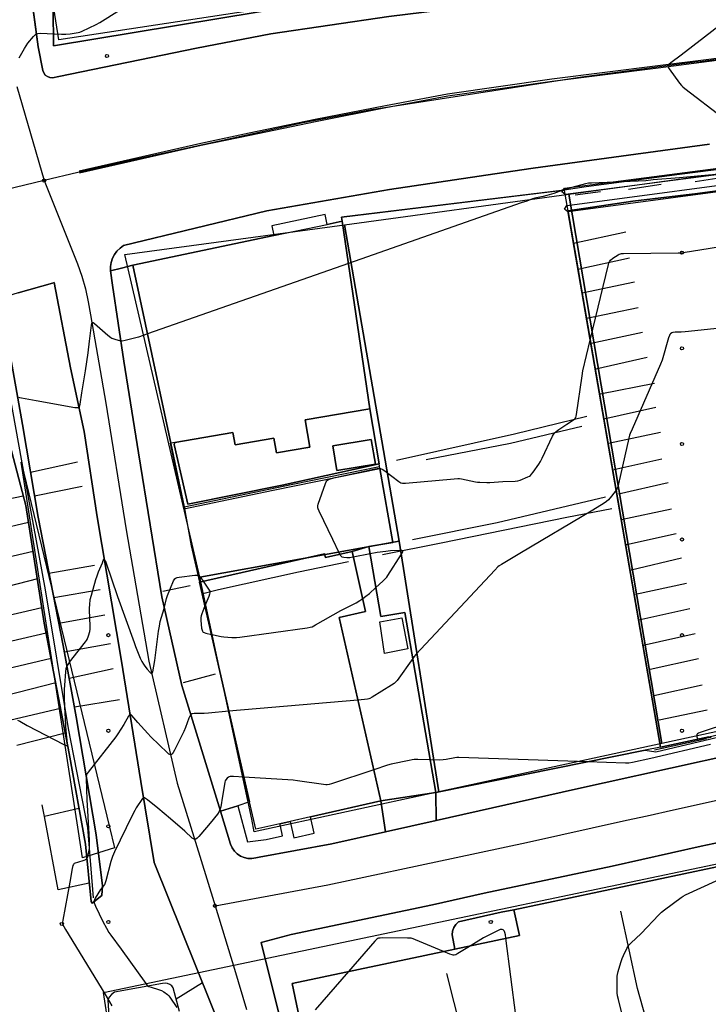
# Model space of a CAD drawing. Extents: x 0 to 85000, y -1 to 75000.
# Tile 30 of 147: x 38300 to 38516, y 61403 to 61712. Entities that reach past the tile are written whole.
import ezdxf

# ---------------------------------------------------------------- set-up
doc = ezdxf.new("R2010")
doc.units = 0
doc.header["$MEASUREMENT"] = 0
doc.header["$PDMODE"] = 33
doc.header["$PDSIZE"] = -3
for name, color, linetype in [('BOS3D_ACTIVE_POLY_CLIP', 227, 'CONTINUOUS'), ('BOS3D_PAVEMENT_MARKINGS_LI', 15, 'CONTINUOUS'), ('CONTOUR_CLIP', 120, 'CONTINUOUS'), ('DRIVEWAY_CLIP', 210, 'CONTINUOUS'), ('DTM_INFOTECHBREAKS_CLIP', 4, 'CONTINUOUS'), ('DTM_POINT', 158, 'CONTINUOUS'), ('FENCE_CLIP', 96, 'CONTINUOUS'), ('IMPERV_OTHER_CLIP', 126, 'CONTINUOUS'), ('PARCELS_FULL_17_CLIP', 7, 'CONTINUOUS'), ('PARKING_CLIP', 78, 'CONTINUOUS'), ('ROAD_CLIP', 197, 'CONTINUOUS'), ('SIDEWALK_CLIP', 78, 'CONTINUOUS'), ('SPOT_ELEV', 82, 'CONTINUOUS')]:
    doc.layers.add(name, color=color, linetype=linetype)

msp = doc.modelspace()

# ---------------------------------------------------------------- linework, layer by layer
at = {"layer": 'BOS3D_ACTIVE_POLY_CLIP'}
for points, elevation in [([(38539.69, 61666.09), (38471.55, 61657.18), (38471.37, 61657.31), (38470.43, 61658), (38470.81, 61658.51), (38471.28, 61659.16), (38539.51, 61668.09)], 14.33), ([(38541.29, 61660.97), (38472.33, 61651.72), (38472.3, 61651.72), (38471.18, 61652.54), (38472, 61653.66), (38472.03, 61653.7), (38541.02, 61662.95)], 14.33), ([(38395.95, 61361.28), (38385.72, 61409.56), (38436.77, 61420.38), (38457.06, 61424.67), (38455.37, 61432.66), (38570.93, 61457.14), (38580.12, 61413.81), (38606.85, 61290.48)], 47.5)]:
    msp.add_lwpolyline(points, dxfattribs=dict(at, elevation=elevation))
for points, elevation in [([(38472.33, 61651.72), (38501.32, 61483.74), (38496.59, 61482.79), (38430.86, 61469.54), (38421.11, 61526.03), (38413.63, 61524.74), (38409.84, 61546.67), (38417.33, 61547.96), (38413.32, 61571.22), (38413.08, 61572.61), (38410.09, 61589.91), (38401.51, 61648.77), (38401.24, 61650.05), (38470.81, 61658.51), (38471.16, 61658.56), (38471.37, 61657.31), (38472, 61653.66), (38472.28, 61652.05)], 44.5), ([(38410.09, 61589.91), (38389.87, 61586.43), (38391.35, 61577.88), (38380.82, 61576.06), (38380.02, 61580.68), (38367.84, 61578.58), (38367.17, 61582.51), (38348.95, 61579.37), (38347.65, 61579.14), (38335.75, 61634.99), (38380.06, 61644.27), (38396.73, 61647.77), (38401.51, 61648.77)], 28), ([(38411.89, 61572.56), (38399.83, 61570.55), (38398.55, 61578.26), (38410.6, 61580.27)], 19.5), ([(38404.56, 61545.09), (38408.81, 61526.35), (38400.49, 61524.46), (38413.57, 61466.87), (38391.5, 61461.86), (38385.14, 61460.42), (38381.94, 61459.69), (38374.34, 61457.96), (38372.39, 61466.54), (38356.72, 61535.52), (38395.96, 61544.43), (38396.24, 61543.21)], 31)]:
    msp.add_lwpolyline(points, close=True, dxfattribs=dict(at, elevation=elevation))
at = {"layer": 'BOS3D_PAVEMENT_MARKINGS_LI'}
for p, q in [((38490.48, 61645.34), (38474.05, 61641.8)), ((38475.44, 61633.75), (38491.65, 61637.33)), ((38493.24, 61629.65), (38476.74, 61626.17)), ((38494.36, 61621.58), (38478.2, 61618.22)), ((38479.63, 61610.48), (38495.74, 61613.99)), ((38497.13, 61605.98), (38481.02, 61602.36)), ((38482.45, 61594.62), (38499.52, 61597.94)), ((38499.94, 61590.34), (38483.55, 61586.71)), ((38501.38, 61582.49), (38485, 61579.02)), ((38303.66, 61570.05), (38318.45, 61573.26)), ((38486.71, 61570.91), (38501.81, 61574.25)), ((38503.72, 61566.67), (38488.2, 61563.11)), ((38304.89, 61562.65), (38319.9, 61565.65)), ((38283.62, 61558.82), (38301.39, 61562.62)), ((38504.84, 61558.39), (38489.05, 61555.09)), ((38303.03, 61554.24), (38284.8, 61549.85)), ((38490.69, 61547.36), (38506.28, 61550.76)), ((38304.47, 61545.11), (38286.55, 61541.04)), ((38507.97, 61543.07), (38492.19, 61539.24)), ((38309.44, 61538.38), (38323.76, 61540.89)), ((38305.81, 61536.59), (38288.81, 61532.17)), ((38310.93, 61530.73), (38325.53, 61533.19)), ((38345.16, 61532.64), (38353.72, 61534.48)), ((38509.52, 61535.12), (38493.46, 61531.66)), ((38307.24, 61527.49), (38289.86, 61523.43)), ((38510.53, 61527.16), (38494.58, 61523.59)), ((38326.98, 61525.11), (38312.54, 61522.51)), ((38308.61, 61519.49), (38291.8, 61515.61)), ((38512.28, 61519.31), (38495.96, 61515.69)), ((38314.25, 61513.64), (38328.73, 61516.31)), ((38310.12, 61511.54), (38294.22, 61507.83)), ((38513.29, 61511.46), (38498.14, 61508.06)), ((38315.78, 61505.39), (38329.62, 61508.37)), ((38351.65, 61504.01), (38361.72, 61506.77)), ((38311.56, 61503.93), (38295.72, 61499.84)), ((38499.31, 61499.94), (38514.47, 61503.34)), ((38331.62, 61498.61), (38317.46, 61496.34)), ((38313.08, 61495.92), (38297.5, 61492.22)), ((38515.96, 61495.33), (38500.96, 61492.21)), ((38314.57, 61488.09), (38299.37, 61484.23)), ((38308.04, 61461.95), (38307.35, 61465.63)), ((38318.87, 61464.5), (38308.04, 61461.95)), ((38357.64, 61409.77), (38349.42, 61404.64))]:
    msp.add_line(p, q, dxfattribs=at)
for points in [[(38595.33, 61709.8), (38590.74, 61709.18), (38579.65, 61707.78), (38555.37, 61704.63), (38543.92, 61703.06), (38516.56, 61699.54), (38500.56, 61697.49), (38467.22, 61693.31), (38434.47, 61688.66), (38415.05, 61685.01), (38392.99, 61680.67), (38372.31, 61676.36), (38357.07, 61673.16), (38318.89, 61664.49)], [(38595.23, 61709.19), (38587.92, 61708.12), (38549.96, 61703.15), (38521.43, 61699.51), (38516.65, 61698.87), (38500.64, 61696.82), (38467.31, 61692.64), (38434.58, 61687.99), (38415.18, 61684.34), (38393.13, 61680.01), (38372.45, 61675.69), (38357.21, 61672.49), (38319.04, 61663.82)], [(38322.08, 61441.1), (38312.38, 61438.95), (38308.04, 61461.95)]]:
    msp.add_lwpolyline(points, dxfattribs=at)
at = {"layer": 'CONTOUR_CLIP'}
for p, q in [((38410.24, 61544.37, 12), (38404.95, 61543.36, 12)), ((38406.38, 61498.53, 11), (38365.93, 61495, 11))]:
    msp.add_line(p, q, dxfattribs=at)
for points, elevation in [([(38538.05, 61724.31), (38507.8, 61700.92), (38504.61, 61698.49), (38504.02, 61698), (38503.79, 61697.74), (38503.71, 61697.61), (38503.67, 61697.47), (38503.71, 61697.18), (38503.85, 61696.87), (38504.05, 61696.56), (38507.34, 61692.08), (38507.96, 61691.33), (38508.4, 61690.93), (38509.03, 61690.43), (38521.06, 61681.23)], 12), ([(38300.14, 61700.08), (38301.75, 61702.99), (38302.26, 61703.83), (38302.85, 61704.61), (38304.6, 61706.74), (38304.99, 61707.18), (38305.41, 61707.53), (38305.56, 61707.62), (38305.91, 61707.72), (38306.67, 61707.76), (38313.41, 61707.48), (38314.78, 61707.49), (38316.12, 61707.63), (38318.58, 61707.97), (38319.14, 61708.09), (38319.86, 61708.37), (38324.22, 61710.5), (38325.43, 61711.16), (38338.58, 61719.52)], 12), ([(38517.58, 61663.29), (38507.35, 61662.39), (38499.07, 61661.74), (38496.74, 61661.49), (38479.74, 61660.74), (38478.76, 61660.67), (38477.82, 61660.52), (38476.66, 61660.24), (38471.11, 61658.72), (38470.42, 61658.48), (38470.38, 61658.46)], 12), ([(38470.38, 61658.46), (38467.89, 61657.47), (38465.69, 61656.8), (38464.57, 61656.52), (38461.95, 61656.03), (38461.21, 61655.82), (38459.37, 61655.12), (38457.67, 61654.51), (38403.44, 61635.5), (38340.35, 61613.39)], 12), ([(38479.29, 61611.41), (38485.01, 61635.2), (38485.18, 61635.76), (38485.33, 61636.11), (38485.42, 61636.27), (38485.66, 61636.56), (38486.43, 61637.17), (38488.07, 61638.27), (38488.42, 61638.44), (38488.78, 61638.56), (38489.16, 61638.61), (38489.75, 61638.65), (38506.89, 61638.87), (38507.89, 61638.9), (38508.48, 61638.96), (38533.9, 61643.01)], 12), ([(38340.35, 61613.39), (38339.02, 61612.92), (38337.5, 61612.42), (38333.35, 61611.37), (38332.41, 61611.18), (38332.03, 61611.16), (38331.65, 61611.2), (38330.5, 61611.51), (38329.56, 61611.84), (38329.21, 61612.01), (38328.88, 61612.22), (38327.97, 61612.95), (38323.77, 61616.57), (38323.35, 61616.87), (38323.11, 61616.97), (38323.02, 61616.96), (38322.94, 61616.9), (38322.83, 61616.67), (38322.73, 61616.17), (38322.1, 61611.09), (38321.61, 61607.5), (38320.79, 61601.88), (38319.7, 61594.94), (38319.17, 61591.37), (38319.06, 61590.81), (38318.95, 61590.49), (38318.77, 61590.26), (38318.5, 61590.17), (38318.16, 61590.17), (38317.59, 61590.24), (38305.44, 61592.45), (38300.79, 61593.26), (38300.3, 61593.36), (38300.01, 61593.46)], 12), ([(38530.05, 61616.26), (38509.08, 61614.11), (38507.89, 61614.01), (38505.97, 61613.92), (38505.22, 61613.83), (38504.88, 61613.73), (38504.51, 61613.48), (38504.31, 61613.22), (38504.15, 61612.89), (38503.89, 61612.16), (38501.84, 61605.19), (38501.39, 61603.89), (38492.42, 61583.49), (38491.85, 61582.15), (38491.67, 61581.62), (38491.43, 61580.66), (38488.17, 61566.37), (38487.93, 61565.41), (38487.73, 61564.86), (38487.44, 61564.38), (38487.41, 61564.34)], 11), ([(38413.31, 61571.24), (38413.51, 61571.2), (38414.02, 61570.97), (38414.81, 61570.41), (38419.19, 61567.09), (38419.85, 61566.71), (38420.02, 61566.65), (38420.39, 61566.59), (38421.36, 61566.62), (38436.56, 61567.97), (38437.75, 61568.05), (38438.33, 61568.03), (38438.91, 61567.94), (38443.32, 61567.02), (38443.9, 61566.94), (38444.68, 61566.89), (38446.83, 61566.82), (38447.81, 61566.82), (38451.89, 61567.11), (38455.78, 61567.24), (38456.55, 61567.34), (38457.29, 61567.56), (38459.68, 61568.53), (38460.2, 61568.79), (38460.51, 61569.01), (38460.91, 61569.4), (38461.37, 61570.01), (38463.15, 61572.55), (38463.66, 61573.37), (38464.19, 61574.43), (38467.48, 61581.35), (38467.75, 61581.87), (38468.08, 61582.35), (38468.58, 61582.82), (38469.44, 61583.44), (38471.97, 61585.1), (38474.07, 61586.41), (38474.48, 61586.76), (38474.59, 61586.9), (38474.75, 61587.22), (38474.85, 61587.59), (38474.95, 61588.17), (38476.72, 61600.23), (38476.98, 61601.8), (38479.29, 61611.41)], 12), ([(38400.77, 61544.23), (38400.52, 61544.71), (38398.56, 61548.85), (38394.25, 61557.8), (38393.94, 61558.52), (38393.84, 61558.88), (38393.82, 61559.07), (38393.85, 61559.43), (38393.98, 61559.98), (38396.24, 61566.47), (38396.46, 61566.99), (38396.65, 61567.3), (38396.89, 61567.55), (38397.2, 61567.73), (38398.08, 61568.07), (38399.22, 61568.37), (38411.85, 61571.08), (38412.43, 61571.19), (38412.95, 61571.25), (38413.28, 61571.24), (38413.31, 61571.24)], 12), ([(38487.41, 61564.34), (38486.02, 61562.55), (38485.04, 61561.36), (38484.46, 61560.85), (38483.65, 61560.3), (38480.14, 61558.08), (38457.19, 61544.56), (38451.43, 61541.07), (38450.77, 61540.65), (38450.31, 61540.28), (38449.33, 61539.29), (38424.6, 61512.77), (38424.09, 61512.16), (38423.62, 61511.54), (38423.61, 61511.53)], 11), ([(38412.06, 61533.81), (38414.24, 61535.8), (38415.09, 61536.63), (38415.46, 61537.09), (38415.79, 61537.58), (38420.11, 61544.35), (38420.47, 61544.98), (38420.53, 61545.23), (38420.51, 61545.32), (38420.44, 61545.39), (38420.19, 61545.46), (38419.47, 61545.48), (38416.65, 61545.34), (38415.12, 61545.18), (38412.47, 61544.8), (38410.24, 61544.37)], 12), ([(38299.59, 61492.18), (38300.33, 61491.87), (38302.61, 61490.57), (38314.15, 61484.56), (38314.8, 61484.27), (38315.06, 61484.22), (38315.15, 61484.25), (38315.21, 61484.33), (38315.25, 61484.44), (38315.27, 61484.92), (38314.87, 61488.85), (38314.72, 61490.55), (38314.39, 61496.36), (38314.3, 61499.17), (38314.34, 61501.86), (38314.39, 61503.22), (38314.76, 61507.4), (38314.89, 61508.38), (38315.08, 61509.06), (38315.23, 61509.39), (38315.43, 61509.72), (38315.9, 61510.36), (38320.91, 61516.75), (38321.24, 61517.24), (38321.42, 61517.57), (38321.83, 61518.63), (38322.28, 61520.07), (38322.41, 61520.81), (38322.41, 61521.78), (38322.13, 61526.7), (38322.15, 61527.47), (38322.23, 61528.42), (38322.43, 61530.11), (38322.78, 61531.44), (38324.21, 61536.33), (38324.57, 61537.45), (38325.04, 61538.73), (38326.21, 61541.63), (38326.51, 61542.29), (38326.72, 61542.6), (38326.79, 61542.63), (38326.92, 61542.52), (38327.06, 61542.27), (38327.25, 61541.78), (38331.01, 61531.04), (38336.15, 61516.6), (38336.64, 61515.3), (38338.12, 61511.64), (38338.63, 61510.58), (38339.12, 61509.76), (38339.56, 61509.12), (38340.3, 61508.2), (38341.19, 61507.18), (38341.54, 61506.87), (38341.73, 61506.82), (38341.81, 61506.87), (38341.87, 61506.96), (38342.02, 61507.41), (38342.72, 61510.93), (38343.83, 61520.14), (38344.09, 61521.68), (38344.4, 61523.21), (38345.6, 61527.25), (38346.37, 61530.43), (38346.66, 61531.35), (38348.52, 61535.93), (38348.69, 61536.26), (38348.9, 61536.55), (38349.02, 61536.67), (38349.33, 61536.83), (38349.69, 61536.93), (38350.27, 61537.04), (38355.24, 61537.71), (38355.81, 61537.74), (38356.17, 61537.71), (38356.33, 61537.65), (38356.48, 61537.57), (38356.74, 61537.34), (38357.1, 61536.9), (38357.87, 61535.78)], 12), ([(38404.95, 61543.36), (38404.81, 61543.33), (38403.86, 61543.19), (38402.91, 61543.18), (38401.98, 61543.25), (38401.48, 61543.39), (38401.2, 61543.58), (38400.88, 61544.01), (38400.77, 61544.23)], 12), ([(38357.87, 61535.78), (38359.35, 61533.64), (38359.75, 61532.98), (38359.89, 61532.65), (38359.92, 61532.48), (38359.91, 61532.13), (38359.83, 61531.77), (38359.57, 61531.04), (38358.41, 61528.1)], 12), ([(38407.9, 61530.37), (38408.92, 61531.1), (38410.01, 61531.94), (38412.06, 61533.81)], 12), ([(38360.45, 61519.09), (38360.66, 61519.04), (38362.01, 61518.78), (38363.53, 61518.51), (38364.3, 61518.41), (38366.8, 61518.19), (38367.77, 61518.14), (38368.35, 61518.17), (38369.34, 61518.28), (38390.47, 61521.19), (38391.45, 61521.36), (38392.01, 61521.53), (38393.06, 61522.08), (38401, 61526.63), (38405.82, 61529.07), (38406.99, 61529.72), (38407.9, 61530.37)], 12), ([(38358.41, 61528.1), (38357.39, 61525.53), (38357.2, 61524.98), (38357.08, 61524.42), (38357.06, 61524.04), (38357.09, 61523.46), (38357.37, 61521.13), (38357.52, 61520.4), (38357.65, 61520.09), (38357.74, 61519.96), (38357.87, 61519.85), (38358.17, 61519.68), (38358.71, 61519.5), (38360.45, 61519.09)], 12), ([(38423.61, 61511.53), (38418.67, 61504.69), (38418.17, 61504.09), (38417.74, 61503.71), (38416.92, 61503.16), (38410.88, 61499.38), (38410.19, 61499.02), (38409.82, 61498.9), (38409.44, 61498.82), (38408.45, 61498.72), (38406.38, 61498.53)], 11), ([(38365.93, 61495), (38359.55, 61494.44), (38358.17, 61494.35), (38355.06, 61494.27), (38354.35, 61494.17), (38354.05, 61494.03), (38353.93, 61493.92), (38353.64, 61493.49), (38353.34, 61492.79), (38352.25, 61489.87), (38351.74, 61488.61), (38348.84, 61482.82), (38348.42, 61482.05), (38348.14, 61481.64), (38347.93, 61481.42), (38347.7, 61481.31), (38347.58, 61481.31), (38347.33, 61481.41), (38347.07, 61481.59), (38346.68, 61481.93), (38341.47, 61487), (38340.51, 61487.99), (38337.3, 61491.5), (38335.47, 61493.63), (38335.11, 61493.95), (38334.89, 61494.02), (38334.78, 61493.98), (38334.68, 61493.9), (38334.37, 61493.5), (38332.91, 61490.88), (38331.04, 61487.94), (38330.39, 61486.97), (38321.8, 61475.91), (38321.47, 61475.45), (38321.23, 61475.01), (38321.13, 61474.49), (38321.12, 61473.92), (38321.37, 61467.23), (38321.55, 61463.78), (38322.11, 61454.6), (38322.09, 61452.7), (38322.04, 61451.94), (38321.96, 61451.38), (38321.56, 61449.33), (38321.38, 61448.83), (38321.21, 61448.55), (38320.94, 61448.35), (38320.43, 61448.15), (38318.36, 61447.59), (38317.64, 61447.36), (38317.34, 61447.19), (38317.22, 61447.08), (38317.12, 61446.94), (38316.97, 61446.62), (38316.75, 61445.68), (38315.99, 61441.35), (38313.79, 61429.41), (38313.72, 61428.83), (38313.71, 61428.49), (38313.73, 61428.28), (38313.83, 61427.93), (38314.07, 61427.42), (38314.61, 61426.5), (38326.98, 61406.28), (38329.21, 61402.57)], 11), ([(38531.86, 61494.33), (38513.84, 61488.32), (38513.3, 61488.1), (38512.99, 61487.93), (38512.77, 61487.71), (38512.71, 61487.43), (38512.78, 61486.96), (38512.9, 61486.68), (38512.99, 61486.56), (38513.09, 61486.46), (38513.38, 61486.37), (38513.91, 61486.37), (38515.08, 61486.54), (38517.21, 61486.92)], 10), ([(38517.09, 61484.53), (38498.29, 61480.19), (38492.59, 61478.92), (38491.42, 61478.73), (38490.32, 61478.72), (38478.44, 61479.13)], 10), ([(38429.09, 61479.76), (38425.23, 61479.85), (38424.05, 61479.82), (38423.46, 61479.74), (38422.49, 61479.55), (38416.86, 61478.39), (38415.71, 61478.11), (38411.35, 61476.65)], 10), ([(38478.44, 61479.13), (38438.03, 61480.5), (38437.44, 61480.49), (38436.86, 61480.43), (38434.07, 61479.84), (38433.12, 61479.71), (38431.94, 61479.7), (38429.09, 61479.76)], 10), ([(38411.35, 61476.65), (38398.09, 61472.19), (38397.33, 61471.97), (38396.75, 61471.9), (38396.36, 61471.91), (38395.57, 61472), (38387.46, 61473.17), (38386.08, 61473.33), (38370.63, 61474.28)], 10), ([(38370.63, 61474.28), (38367.31, 61474.49), (38366.72, 61474.5), (38366.33, 61474.48), (38365.98, 61474.39), (38365.83, 61474.32), (38365.42, 61474), (38364.95, 61473.46), (38364.77, 61473.15), (38364.64, 61472.79), (38364.49, 61472.02), (38363.94, 61468.32), (38363.35, 61465.02), (38363.11, 61464.08), (38362.85, 61463.52), (38362.31, 61462.76), (38360.03, 61459.88), (38357.14, 61456.46), (38356.48, 61455.73), (38355.93, 61455.19), (38355.52, 61454.87), (38355.24, 61454.79), (38355.11, 61454.8), (38354.83, 61454.92), (38354.42, 61455.22), (38352.04, 61457.37), (38347.61, 61461.24), (38343.57, 61464.61), (38340.33, 61467.21), (38339.73, 61467.65), (38339.44, 61467.79), (38339.3, 61467.83), (38339.17, 61467.83), (38339.04, 61467.79), (38338.79, 61467.6), (38338.34, 61467.02), (38337.24, 61465.35), (38336.82, 61464.68), (38336.35, 61463.81), (38335.46, 61462.05), (38330.02, 61450.86), (38329.4, 61449.4), (38328.87, 61447.91), (38327.31, 61441.77), (38327.01, 61440.84), (38326.87, 61440.54), (38326.71, 61440.3), (38326.13, 61439.66), (38325.67, 61439.04), (38323.97, 61436.38), (38323.72, 61435.86), (38323.62, 61435.52), (38323.59, 61435.19), (38323.65, 61434.84), (38323.82, 61434.33), (38324.05, 61433.81), (38326.34, 61429), (38327.47, 61426.92), (38328.26, 61425.56), (38328.86, 61424.69), (38332.09, 61420.33), (38339.81, 61409.55), (38340.32, 61408.97), (38340.79, 61408.66), (38341.53, 61408.39), (38343.83, 61407.7), (38344.74, 61407.38), (38345.55, 61406.92), (38346.65, 61406.12), (38347.06, 61405.71), (38347.42, 61405.25), (38349.59, 61402)], 10), ([(38491.73, 61390.18), (38488.16, 61404.57), (38487.91, 61405.7), (38487.78, 61406.61), (38487.75, 61407.77), (38487.75, 61411.26), (38487.78, 61411.84), (38487.87, 61412.41), (38488.12, 61413.34), (38488.94, 61416.13), (38489.36, 61417.42), (38489.73, 61418.31), (38490.78, 61420.6), (38491.05, 61421.11), (38491.37, 61421.58), (38492.03, 61422.27), (38495.27, 61425.31), (38500.87, 61431.1), (38501.71, 61431.92), (38502.63, 61432.66), (38507.84, 61436.58), (38508.48, 61437.03), (38509.17, 61437.42), (38518.8, 61441.83)], 10), ([(38452.83, 61423.78), (38452.7, 61424.83), (38452.54, 61425.6), (38452.4, 61425.94), (38452.31, 61426.07), (38451.98, 61426.39), (38451.72, 61426.52), (38451.58, 61426.55), (38451.42, 61426.56), (38451.08, 61426.48), (38450.38, 61426.19), (38445.85, 61423.88), (38441.89, 61421.46)], 9), ([(38433.24, 61419.63), (38424.45, 61423.31), (38423.71, 61423.59), (38423.15, 61423.75), (38422.57, 61423.82), (38421.97, 61423.84), (38414.21, 61423.86), (38413.42, 61423.84), (38412.87, 61423.75), (38412.7, 61423.68), (38412.39, 61423.49), (38412.1, 61423.24), (38411.7, 61422.81), (38403.42, 61413.31)], 9), ([(38441.89, 61421.46), (38437.77, 61418.94), (38437.08, 61418.59), (38436.59, 61418.47), (38436.3, 61418.47), (38435.97, 61418.53), (38435.24, 61418.79), (38433.24, 61419.63)], 9), ([(38455.95, 61399.49), (38452.83, 61423.78)], 9), ([(38403.42, 61413.31), (38392.98, 61401.35)], 9)]:
    msp.add_lwpolyline(points, dxfattribs=dict(at, elevation=elevation))
at = {"layer": 'DRIVEWAY_CLIP'}
for points in [[(38430.86, 61469.54), (38413.57, 61466.87), (38400.49, 61524.47), (38408.81, 61526.35), (38404.56, 61545.09), (38409.84, 61546.67), (38413.63, 61524.74), (38421.11, 61526.03)], [(38413.57, 61466.87), (38430.86, 61469.54), (38430.95, 61460.72), (38415.09, 61457.16)]]:
    msp.add_lwpolyline(points, close=True, dxfattribs=at)
at = {"layer": 'DTM_INFOTECHBREAKS_CLIP'}
for p, q in [((38306.06, 61703.5, 11.63), (38301.26, 61739.62, 14.75)), ((38328.76, 61633.2, 11.1), (38332.19, 61634.08, 11.02)), ((38332.19, 61634.08, 11.02), (38335.75, 61634.99, 11.16)), ((38328.76, 61633.2, 11.1), (38329.42, 61628.72, 11.11)), ((38409.84, 61546.67, 11.02), (38404.56, 61545.09, 11.02)), ((38430.86, 61469.54, 9.06), (38430.95, 61460.72, 9.06)), ((38415.1, 61457.16, 9.06), (38413.57, 61466.87, 9.06)), ((38382.07, 61458.95, 9.82), (38381.94, 61459.69, 9.82)), ((38375.43, 61449.25, 9.54), (38398.23, 61453.38, 9.06)), ((38388.4, 61372.89, 9.1), (38376.1, 61422.48, 9.1))]:
    msp.add_line(p, q, dxfattribs=at)
for points in [[(38512.97, 61698.78, 12.91), (38537.53, 61702.05, 12.9), (38543.97, 61702.91, 12.9), (38608.01, 61711.5, 12.43), (38628.78, 61714.28, 12.28), (38641.08, 61716.03, 12.36), (38732.05, 61728.94, 12.91), (38745.44, 61731.36, 13.64), (38760.18, 61734.03, 14.43)], [(38310.52, 61693.8, 11.43), (38312.53, 61694.24, 11.46), (38355.77, 61703.05, 11.37), (38379.05, 61707.56, 11.73), (38416.13, 61713.04, 11.7), (38464.71, 61719.12, 11.63), (38484.44, 61721.47, 11.55), (38485.37, 61721.58, 11.54), (38499.34, 61723.24, 11.49)], [(38310.52, 61693.8, 11.43), (38309.71, 61693.87, 11.54), (38308.95, 61694.16, 11.61), (38308.29, 61694.65, 11.63), (38307.8, 61695.31, 11.61), (38307.51, 61696.07, 11.55), (38306.06, 61703.5, 11.63)], [(38512.97, 61698.78, 12.91), (38502.65, 61697.41, 11.93), (38476.62, 61693.98, 11.93), (38410.69, 61683.78, 11.93), (38389.25, 61679.66, 11.8), (38355.29, 61672.27, 11.98), (38337.47, 61668.33, 11.89)], [(38299.4, 61691.05, 11.69), (38307.95, 61661.53, 11.42), (38318.46, 61635.41, 11.24), (38319.76, 61631.49, 11.33), (38320.88, 61627.51, 11.49), (38321.8, 61623.48, 11.7), (38322.52, 61619.42, 11.97), (38327.29, 61591.72, 12.36), (38333.63, 61551.92, 12.67), (38340.83, 61510.75, 12.17), (38349.73, 61472.47, 10.67), (38356.8, 61449.48, 9.81), (38361.56, 61433.94, 9.69), (38367.64, 61414.05, 9.53), (38371.46, 61401.41, 9.67)], [(38516.75, 61673, 11.11), (38491.26, 61669.46, 11.12), (38461.44, 61665.42, 11.17), (38452.17, 61664.05, 11.04)], [(38337.47, 61668.33, 11.89), (38318.54, 61664.03, 11.46), (38307.95, 61661.53, 11.42), (38286.62, 61656.48, 11.34), (38237.51, 61644.57, 11.07)], [(38539.32, 61667.49, 11.51), (38507.35, 61663.42, 11.83), (38478.02, 61659.56, 12.13), (38471.16, 61658.56, 12.02)], [(38452.17, 61664.05, 11.04), (38416.34, 61658.73, 11.1), (38377.87, 61651.99, 11.1), (38332.85, 61641.12, 11.1)], [(38541.25, 61661.29, 12.73), (38522.26, 61658.68, 12.97), (38512.96, 61657.47, 12.97)], [(38512.96, 61657.47, 12.97), (38492.67, 61655.04, 12.63), (38472.28, 61652.05, 12.55)], [(38332.85, 61641.12, 11.1), (38331.75, 61640.35, 11.1), (38330.79, 61639.42, 11.1), (38330, 61638.34, 11.1), (38329.38, 61637.15, 11.1), (38328.96, 61635.87, 11.1), (38328.76, 61634.55, 11.1), (38328.76, 61633.2, 11.1)], [(38299.76, 61626.28, 11.25), (38310.54, 61629.35, 11.37), (38311.04, 61629.53, 11.33), (38316.21, 61602.75, 11.78), (38320.5, 61582.76, 12.12), (38324.62, 61555.99, 12.16), (38332.11, 61511.31, 11.61), (38338.32, 61473, 10.23), (38342.49, 61447.56, 9.02), (38364.5, 61392.65, 9.48), (38374.67, 61351.87, 9.04), (38381.28, 61320.4, 9.01)], [(38329.42, 61628.72, 11.11), (38332.94, 61604.91, 12.31), (38337.54, 61576.05, 12.63), (38344.88, 61530.86, 12.1), (38351.19, 61503.09, 11.29), (38363.3, 61463.62, 9.99), (38366.46, 61453.32, 9.65)], [(38299.76, 61626.28, 11.25), (38294, 61624.54, 11.39), (38301.17, 61585, 12.17), (38306.03, 61555.86, 12.4), (38313.87, 61515.67, 12.18), (38318.04, 61493.23, 11.54), (38324.27, 61456.24, 10.45), (38326.21, 61440.27, 10.04), (38326.04, 61437.17, 9.72)], [(38326.04, 61437.17, 9.72), (38322.99, 61434.83, 10.05), (38322.65, 61435.32, 10.08), (38320.87, 61453.33, 11.35), (38315.78, 61481.73, 11.97), (38308, 61522.66, 12.52), (38302.2, 61559.57, 12.1), (38295.49, 61585.12, 12.25), (38293.34, 61595.51, 12.41), (38290.01, 61617.48, 12.79), (38264.79, 61610.45, 12.48), (38245, 61604.61, 12.44)], [(38418.54, 61573.75, 12.93), (38455.51, 61582.11, 12.95), (38478.21, 61587.65, 11.83)], [(38427.78, 61574.04, 12.12), (38454.31, 61579.1, 12.8), (38476.66, 61584.51, 11.49)], [(38347.65, 61579.14, 12.46), (38347.45, 61579.09, 12.46), (38351.82, 61558.57, 12.91), (38379.78, 61564.4, 12.11), (38413.32, 61571.22, 11.92)], [(38348.95, 61579.37, 12.38), (38348.79, 61578.7, 12.38), (38352.98, 61559.97, 12.18), (38382.6, 61566, 12.06), (38405.04, 61570.83, 12.53), (38413.08, 61572.61, 12.91)], [(38423.49, 61548.91, 11.02), (38450.15, 61554.28, 11.37), (38484.13, 61562.28, 11.22)], [(38414.08, 61544.15, 12.41), (38432.48, 61547.84, 11.28), (38471.93, 61555.93, 11.16), (38486.13, 61558.64, 10.81)], [(38625.31, 61552.56, 10.69), (38625.82, 61549.43, 10.7), (38630.98, 61521.98, 9.8), (38632.82, 61509.94, 9.71), (38632.85, 61508.78, 9.63), (38632.65, 61507.63, 9.56), (38632.22, 61506.55, 9.51), (38631.58, 61505.58, 9.48), (38630.76, 61504.75, 9.47), (38629.79, 61504.11, 9.49), (38628.71, 61503.67, 9.52), (38606.95, 61499.19, 9.5), (38606.75, 61499.15, 9.5), (38575.9, 61493.24, 9.34), (38545.55, 61487.43, 9.19), (38545.46, 61487.42, 9.18), (38529.38, 61482.87, 9.13), (38525.3, 61481.72, 9.11), (38483.69, 61472.53, 9.14)], [(38403.43, 61541.91, 12.55), (38387.76, 61538.68, 12.91), (38362.67, 61533.14, 12.6), (38357.73, 61531.9, 11.44)], [(38490.68, 61460.8, 9.96), (38497.14, 61462.23, 9.9), (38505.47, 61464.08, 9.9), (38619.65, 61489.37, 9.9)], [(38496.59, 61482.79, 10.59), (38499.9, 61482.31, 10.34), (38517.13, 61486.32, 10.34), (38532, 61489.99, 9.91)], [(38501.32, 61483.74, 10.78), (38501.88, 61483.83, 10.76), (38516.48, 61486.97, 9.76), (38530.37, 61490.27, 9.88)], [(38398.23, 61453.38, 9.06), (38415.1, 61457.16, 9.06), (38430.95, 61460.72, 9.06), (38474.65, 61470.51, 9.05), (38483.69, 61472.53, 9.14)], [(38372.39, 61466.54, 9.38), (38368.72, 61465.36, 9.63), (38363.3, 61463.62, 9.99)], [(38368.72, 61465.36, 9.63), (38371.77, 61453.99, 9.73), (38377.58, 61454.72, 9.82)], [(38361.56, 61433.94, 9.69), (38396.97, 61440.56, 9.78), (38437.24, 61449.15, 9.57), (38459.28, 61453.84, 9.91), (38490.68, 61460.8, 9.96)], [(38366.46, 61453.32, 9.65), (38366.95, 61452.18, 9.66), (38367.65, 61451.15, 9.66), (38368.52, 61450.27, 9.65), (38369.55, 61449.57, 9.64), (38370.69, 61449.08, 9.62), (38371.91, 61448.81, 9.61), (38373.15, 61448.78, 9.58), (38374.37, 61448.98, 9.56), (38375.43, 61449.25, 9.54)], [(38520.04, 61453.97, 9.19), (38514.07, 61452.64, 9.1), (38486.17, 61446.41, 9.1), (38446.04, 61437.91, 9.1), (38429.81, 61434.26, 9.1), (38385.48, 61424.95, 9.1), (38376.1, 61422.48, 9.1)], [(38455.37, 61432.66, 9.1), (38451.34, 61432.01, 9.1), (38437.98, 61428.91, 9.1), (38437.12, 61428.1, 9.1), (38436.48, 61427.11, 9.1), (38436.08, 61425.99, 9.1), (38435.97, 61424.81, 9.1), (38436.77, 61420.38, 9.1)], [(38523.72, 61214.88, 7.47), (38546.01, 61218.31, 7.47), (38545.88, 61220.6, 7.47), (38533.87, 61263.31, 8.69), (38517.59, 61318.18, 10.22), (38505.89, 61366.27, 10.23), (38494.09, 61408, 10.2), (38488.87, 61432.26, 9.84)], [(38470.81, 61268.46, 7.63), (38459.07, 61318.73, 8.46), (38441.32, 61385, 8.46), (38434.32, 61412.7, 8.55)], [(38350.46, 61400.83, 9.98), (38348.45, 61408.19, 9.65), (38347.99, 61408.82, 9.6), (38347.38, 61409.3, 9.58), (38346.66, 61409.61, 9.58), (38345.89, 61409.72, 9.6), (38345.11, 61409.62, 9.65), (38330.01, 61406.81, 10.78), (38329.08, 61406.17, 10.75), (38328.35, 61405.31, 10.84), (38327.9, 61404.3, 11.06), (38328.33, 61397.85, 11.68)]]:
    msp.add_polyline3d(points, dxfattribs=at)
at = {"layer": 'DTM_POINT'}
for p in [(38327.65, 61700.62, 11.45), (38508.09, 61638.89, 12), (38508.09, 61608.89, 10.8), (38508.09, 61578.89, 10.29), (38508.09, 61548.89, 10.28), (38328.09, 61518.89, 11.88), (38508.09, 61518.89, 10.24), (38328.09, 61488.89, 11.19), (38508.09, 61488.89, 10.23), (38328.09, 61458.89, 10.37), (38313.48, 61428.26, 11.01), (38328.09, 61428.89, 9.86), (38448.09, 61428.89, 9.1)]:
    msp.add_point(p, dxfattribs=at)
at = {"layer": 'FENCE_CLIP'}
for p, q in [((38523.16, 61662.8), (38512.24, 61661.12)), ((38501.51, 61660.3), (38491.34, 61658.74)), ((38482.55, 61657.95), (38474.62, 61656.97)), ((38515.83, 61486.4), (38499.5, 61482.83))]:
    msp.add_line(p, q, dxfattribs=at)
for points in [[(38244.04, 61609.7), (38250.13, 61611.5), (38291.74, 61623.51), (38300.99, 61573), (38308.26, 61533.06), (38315.5, 61489.55), (38321.51, 61458.57), (38323.35, 61436.42)], [(38347.65, 61579.14), (38347.65, 61579.01), (38351.83, 61559.13)], [(38351.83, 61559.13), (38385.99, 61566.3), (38413.22, 61571.77)], [(38351.83, 61559.13), (38354.03, 61546.87), (38356.72, 61535.52)]]:
    msp.add_lwpolyline(points, dxfattribs=at)
msp.add_lwpolyline([(38413.3, 61523.02), (38420.23, 61524.29), (38422.04, 61514.56), (38414.78, 61513.11)], close=True, dxfattribs=at)
at = {"layer": 'IMPERV_OTHER_CLIP'}
for points in [[(38410.09, 61589.92), (38413.08, 61572.61), (38405.04, 61570.83), (38382.6, 61566), (38352.98, 61559.97), (38348.79, 61578.7), (38348.95, 61579.37), (38367.17, 61582.51), (38367.84, 61578.58), (38380.02, 61580.68), (38380.82, 61576.06), (38391.35, 61577.88), (38389.87, 61586.43)], [(38398.55, 61578.26), (38399.83, 61570.55), (38411.89, 61572.56), (38410.6, 61580.27)], [(38457.06, 61424.67), (38436.77, 61420.38), (38435.97, 61424.81), (38436.08, 61425.99), (38436.48, 61427.11), (38437.12, 61428.1), (38437.98, 61428.91), (38451.34, 61432.01), (38455.37, 61432.66)]]:
    msp.add_lwpolyline(points, close=True, dxfattribs=at)
at = {"layer": 'PARCELS_FULL_17_CLIP'}
for points in [[(38495.72, 61835.91), (38456.11, 61830.08), (38468.38, 61729.46), (38312.53, 61705.75), (38305.85, 61748.31), (38305.82, 61748.47), (38327.6, 61761.81), (38392.74, 61801.49), (38398.58, 61763.42), (38426.56, 61767.51), (38418.25, 61817.1), (38491.99, 61860.49)], [(38495.72, 61835.91), (38456.11, 61830.08), (38468.38, 61729.46), (38312.53, 61705.75), (38305.85, 61748.31), (38305.82, 61748.47), (38327.6, 61761.81), (38392.74, 61801.49), (38398.58, 61763.42), (38426.56, 61767.51), (38418.25, 61817.1), (38491.99, 61860.49)], [(38501.79, 61484.89), (38472.56, 61657.26), (38597.42, 61674.35), (38626.63, 61511.83)], [(38501.79, 61484.89), (38431.76, 61469.76), (38419.34, 61548.36), (38402.17, 61647.63), (38472.56, 61657.26)], [(38419.34, 61548.36), (38356.83, 61537.1), (38333.25, 61638.35), (38402.17, 61647.63)], [(38329.97, 61452.13), (38319.99, 61449.06), (38318.72, 61457.23), (38314.33, 61485.57), (38300.77, 61573.15), (38328.4, 61458.64)], [(38431.76, 61469.76), (38373.85, 61457.18), (38373.12, 61461.19), (38356.83, 61537.1), (38419.34, 61548.36)], [(38652.2, 61190.76), (38350.11, 61254.5), (38326.54, 61406.77), (38590.93, 61462.21)]]:
    msp.add_lwpolyline(points, close=True, dxfattribs=at)
at = {"layer": 'PARKING_CLIP'}
for points in [[(38477.96, 61731.5), (38310.88, 61703.8), (38310.74, 61715.54), (38350.72, 61721.25), (38344.23, 61766.74), (38353.62, 61773.03), (38376, 61787.52), (38379.61, 61762.4), (38435.71, 61770.81), (38434.55, 61777.43), (38463.29, 61782.47), (38463.14, 61783.31), (38464.21, 61783.5), (38464.42, 61782.77), (38472.41, 61784.05), (38474.75, 61770.81), (38481.73, 61736.43), (38477.37, 61735.95), (38477.71, 61732.95)], [(38310.74, 61715.54), (38310.88, 61703.8), (38477.96, 61731.5), (38484.44, 61721.47), (38464.71, 61719.12), (38416.13, 61713.04), (38379.05, 61707.56), (38355.77, 61703.05), (38312.53, 61694.24), (38310.52, 61693.8), (38309.71, 61693.87), (38308.95, 61694.16), (38308.29, 61694.65), (38307.8, 61695.31), (38307.51, 61696.07), (38306.06, 61703.5), (38301.26, 61739.62), (38306.72, 61743.71)], [(38347.45, 61579.09), (38351.82, 61558.57), (38379.78, 61564.4), (38413.32, 61571.22), (38417.33, 61547.97), (38409.84, 61546.67), (38404.56, 61545.09), (38396.24, 61543.21), (38395.96, 61544.43), (38356.72, 61535.52), (38372.39, 61466.54), (38368.72, 61465.36), (38363.3, 61463.62), (38351.19, 61503.09), (38344.88, 61530.86), (38337.54, 61576.05), (38332.94, 61604.91), (38329.42, 61628.72), (38328.76, 61633.2), (38332.19, 61634.08), (38335.75, 61634.99), (38347.65, 61579.14)]]:
    msp.add_lwpolyline(points, close=True, dxfattribs=at)
for points in [[(38516.48, 61486.97), (38501.88, 61483.83), (38501.32, 61483.74), (38472.28, 61652.05), (38492.67, 61655.04), (38512.96, 61657.47), (38522.26, 61658.68)], [(38299.76, 61626.28), (38310.54, 61629.35), (38311.04, 61629.53), (38316.21, 61602.75), (38320.5, 61582.76), (38324.62, 61555.99), (38332.11, 61511.31), (38338.32, 61473), (38342.49, 61447.56), (38364.5, 61392.65)], [(38295.49, 61585.12), (38302.19, 61559.57), (38308, 61522.66), (38315.78, 61481.73), (38320.87, 61453.33), (38322.65, 61435.32), (38322.99, 61434.83), (38326.04, 61437.17), (38326.21, 61440.27), (38324.27, 61456.24), (38318.04, 61493.23), (38313.87, 61515.67), (38306.03, 61555.86), (38301.17, 61585), (38294, 61624.54)], [(38350.46, 61400.83), (38348.45, 61408.19), (38347.99, 61408.82), (38347.38, 61409.3), (38346.66, 61409.61), (38345.89, 61409.72), (38345.11, 61409.62), (38330.01, 61406.81), (38329.08, 61406.17), (38328.35, 61405.31), (38327.9, 61404.3), (38328.33, 61397.85)]]:
    msp.add_lwpolyline(points, dxfattribs=at)
at = {"layer": 'ROAD_CLIP'}
for points in [[(38301.26, 61739.62), (38306.06, 61703.5), (38307.51, 61696.07), (38307.8, 61695.31), (38308.29, 61694.65), (38308.95, 61694.16), (38309.71, 61693.87), (38310.52, 61693.8), (38312.53, 61694.24), (38355.77, 61703.05), (38379.05, 61707.56), (38416.13, 61713.04)], [(38516.75, 61673), (38491.26, 61669.46), (38461.44, 61665.42), (38452.17, 61664.05), (38416.34, 61658.73), (38377.87, 61651.99), (38332.85, 61641.12), (38331.75, 61640.35), (38330.79, 61639.42), (38330, 61638.34), (38329.38, 61637.15), (38328.96, 61635.87), (38328.75, 61634.55), (38328.76, 61633.2), (38329.42, 61628.72), (38332.94, 61604.91), (38337.54, 61576.05), (38344.88, 61530.86), (38351.19, 61503.09), (38363.3, 61463.62), (38366.46, 61453.32), (38366.95, 61452.18), (38367.65, 61451.15), (38368.52, 61450.27), (38369.55, 61449.57), (38370.69, 61449.08), (38371.9, 61448.81), (38373.15, 61448.78), (38374.37, 61448.98), (38375.42, 61449.25), (38398.23, 61453.38), (38415.09, 61457.16), (38430.95, 61460.72), (38474.65, 61470.51), (38483.69, 61472.53), (38525.3, 61481.72)], [(38364.5, 61392.65), (38342.49, 61447.56), (38338.32, 61473), (38332.11, 61511.31), (38324.62, 61555.99), (38320.5, 61582.76), (38316.21, 61602.75), (38311.04, 61629.53), (38310.54, 61629.35), (38299.76, 61626.28)], [(38889.57, 61533.46), (38858.3, 61526.45), (38846.67, 61523.84), (38808.28, 61515.63), (38768.97, 61506.44), (38739.98, 61499.34), (38697.91, 61490.05), (38673.13, 61486.21), (38640.67, 61479.24), (38606.39, 61472.24), (38606.14, 61472.19), (38590.88, 61469.18), (38565.75, 61464.23), (38541.62, 61458.63), (38523.95, 61454.84), (38520.04, 61453.97), (38514.07, 61452.64), (38486.17, 61446.41), (38446.04, 61437.91), (38429.81, 61434.26), (38385.48, 61424.95), (38376.09, 61422.48), (38388.4, 61372.89)]]:
    msp.add_lwpolyline(points, dxfattribs=at)
at = {"layer": 'SIDEWALK_CLIP'}
for points in [[(38539.32, 61667.49), (38507.35, 61663.42), (38478.02, 61659.56), (38471.16, 61658.56), (38401.24, 61650.05), (38401.51, 61648.77), (38396.73, 61647.77), (38396.09, 61650.84), (38379.42, 61647.34), (38380.06, 61644.27), (38335.75, 61634.99), (38332.19, 61634.08), (38328.76, 61633.2), (38328.75, 61634.55), (38328.96, 61635.87), (38329.38, 61637.15), (38330, 61638.34), (38330.79, 61639.42), (38331.75, 61640.35), (38332.85, 61641.12), (38377.87, 61651.99), (38416.34, 61658.73), (38452.17, 61664.05), (38461.44, 61665.42), (38491.26, 61669.46), (38516.75, 61673)], [(38570.93, 61457.14), (38455.37, 61432.66), (38451.34, 61432.01), (38437.98, 61428.91), (38437.12, 61428.1), (38436.48, 61427.11), (38436.08, 61425.99), (38435.97, 61424.81), (38436.77, 61420.38), (38385.72, 61409.56), (38395.95, 61361.28)], [(38388.4, 61372.89), (38376.09, 61422.48), (38385.48, 61424.95), (38429.81, 61434.26), (38446.04, 61437.91), (38486.17, 61446.41), (38514.07, 61452.64), (38520.04, 61453.97)]]:
    msp.add_lwpolyline(points, dxfattribs=at)
for points in [[(38529.38, 61482.87), (38525.3, 61481.72), (38483.69, 61472.53), (38474.65, 61470.51), (38430.95, 61460.72), (38430.86, 61469.54), (38496.59, 61482.79), (38499.9, 61482.31), (38517.13, 61486.32), (38531.99, 61489.99), (38532.31, 61488.21), (38532.31, 61487.13), (38532.09, 61486.08), (38531.67, 61485.08), (38531.06, 61484.2), (38530.29, 61483.45)], [(38415.09, 61457.16), (38398.23, 61453.38), (38375.42, 61449.25), (38374.37, 61448.98), (38373.15, 61448.78), (38371.9, 61448.81), (38370.69, 61449.08), (38369.55, 61449.57), (38368.52, 61450.27), (38367.65, 61451.15), (38366.95, 61452.18), (38366.46, 61453.32), (38363.3, 61463.62), (38368.72, 61465.36), (38371.77, 61453.99), (38377.58, 61454.72), (38382.76, 61455.9), (38382.07, 61458.95), (38381.94, 61459.69), (38385.14, 61460.42), (38386.3, 61455.3), (38392.66, 61456.74), (38391.5, 61461.86), (38413.57, 61466.87)]]:
    msp.add_lwpolyline(points, close=True, dxfattribs=at)
at = {"layer": 'SPOT_ELEV'}
for p in [(38307.95, 61661.53, 11.42), (38361.56, 61433.94, 9.69)]:
    msp.add_point(p, dxfattribs=at)

doc.saveas('drawing.dxf')
